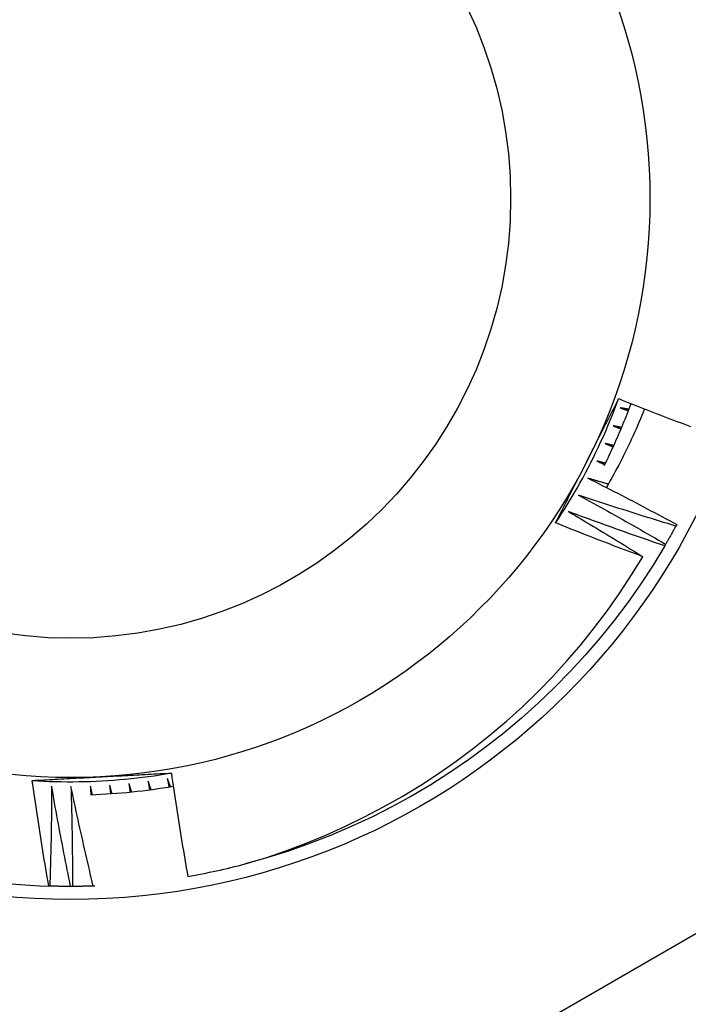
# Model space of a CAD drawing. Header units: inches. Extents: x 32 to 80, y 14.9 to 43.2.
# Tile 34 of 63: x 46.899 to 47.05, y 40.448 to 40.671. Entities that reach past the tile are written whole.
import ezdxf

# ---------------------------------------------------------------- set-up
doc = ezdxf.new("R2010")
doc.units = ezdxf.units.IN
doc.header["$MEASUREMENT"] = 0
doc.layers.add('Visible Edges(ANSI)', color=7, linetype='Continuous', lineweight=25)
doc.layers.add('Visible Tangent Edges(ANSI)', color=7, linetype='Continuous', lineweight=25)

msp = doc.modelspace()

# ---------------------------------------------------------------- linework, layer by layer
at = {"layer": 'Visible Edges(ANSI)'}
for p, q in [((47.04782769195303, 40.55668761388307), (47.04763119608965, 40.55632362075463)), ((47.04532802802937, 40.55222029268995), (47.04511965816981, 40.55186296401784)), ((46.90615265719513, 40.47494033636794), (46.90591787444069, 40.47494766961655)), ((46.91127126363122, 40.47486879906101), (46.91085762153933, 40.4748683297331)), ((46.91630240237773, 40.47496271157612), (46.9159760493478, 40.4749516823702))]:
    msp.add_line(p, q, dxfattribs=at)
at = {"layer": 'Visible Edges(ANSI)', "flags": 128}
for points in [[(47.02046021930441, 40.55705427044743), (47.02118550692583, 40.55815169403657), (47.02189974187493, 40.55925634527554), (47.02260290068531, 40.56036810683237), (47.02329490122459, 40.5614868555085), (47.02397570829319, 40.56261246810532), (47.0246452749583, 40.56374482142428), (47.02530353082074, 40.56488380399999), (47.02595042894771, 40.56602928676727), (47.02658593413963, 40.56718115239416), (47.02720997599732, 40.56833927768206), (47.02782250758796, 40.56950354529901), (47.02842348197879, 40.57067383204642), (47.02901284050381, 40.57185002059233), (47.02959053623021, 40.57303198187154), (47.03015649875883, 40.57421960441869), (47.03071070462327, 40.5754127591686), (47.03125308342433, 40.57661132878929), (47.03178359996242, 40.57781519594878), (47.03230217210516, 40.5790242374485), (47.03280877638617, 40.58023833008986), (47.03330334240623, 40.58145735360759), (47.03378583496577, 40.58268118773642), (47.03425618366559, 40.58390971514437), (47.03471435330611, 40.58514280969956)], [(47.02755747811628, 40.57101891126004), (47.02785780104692, 40.57160919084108), (47.02815798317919, 40.57219919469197), (47.02845802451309, 40.57278894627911), (47.02875791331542, 40.5733784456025), (47.02905767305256, 40.57396770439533), (47.02935729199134, 40.574556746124), (47.02965675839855, 40.57514556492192), (47.02995609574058, 40.57573418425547), (47.03025530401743, 40.57632260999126), (47.03055435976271, 40.57691085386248), (47.03085329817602, 40.57749892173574), (47.03115208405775, 40.57808683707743), (47.0314507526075, 40.57867459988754), (47.03174928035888, 40.57926222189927), (47.0320476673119, 40.57984972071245), (47.03234593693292, 40.58043710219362), (47.03264406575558, 40.58102437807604), (47.03294207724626, 40.58161156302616), (47.03323994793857, 40.5821986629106), (47.0335376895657, 40.58278569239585), (47.03383531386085, 40.58337266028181), (47.03413280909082, 40.58395957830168), (47.03443017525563, 40.58454645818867), (47.03472742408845, 40.58513330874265)], [(47.03472742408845, 40.58513330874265), (47.03549711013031, 40.58482467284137), (47.03626713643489, 40.58451690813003), (47.03703747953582, 40.58421001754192), (47.03780817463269, 40.58390399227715), (47.03857918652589, 40.58359884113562), (47.03935053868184, 40.58329456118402), (47.04012221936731, 40.58299114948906), (47.04089422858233, 40.58268861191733), (47.04166656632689, 40.58238694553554), (47.04243923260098, 40.58208614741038), (47.04321222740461, 40.58178622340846), (47.04398555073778, 40.58148717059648), (47.04475920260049, 40.58118898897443), (47.04553318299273, 40.58089168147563), (47.04630748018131, 40.58059524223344), (47.04708210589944, 40.5802996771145), (47.0478570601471, 40.58000498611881), (47.04863233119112, 40.57971116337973), (47.04940793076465, 40.5794182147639), (47.05018385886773, 40.5791261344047), (47.05096011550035, 40.57883492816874)], [(47.03147820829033, 40.57004978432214), (47.03176074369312, 40.57061785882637), (47.03204059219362, 40.57118725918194), (47.03231776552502, 40.57175796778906), (47.03259224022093, 40.57232997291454), (47.03286402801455, 40.57290326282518), (47.03313311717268, 40.57347782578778), (47.03339949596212, 40.57405365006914), (47.03366315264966, 40.57463071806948), (47.03392411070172, 40.57520901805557), (47.03418233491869, 40.57578854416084), (47.03443782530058, 40.57636927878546), (47.03469058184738, 40.57695121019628), (47.0349406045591, 40.57753432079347), (47.03518788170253, 40.57811860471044), (47.03543240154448, 40.5787040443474), (47.03567416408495, 40.57929062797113), (47.03591316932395, 40.57987834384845), (47.03614939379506, 40.58046717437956), (47.03638286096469, 40.58105710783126), (47.03661353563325, 40.58164814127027), (47.03684144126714, 40.58224024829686), (47.03706654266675, 40.58283342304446), (47.03728886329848, 40.58342764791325), (47.03750837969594, 40.58402291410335)], [(47.04055956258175, 40.58281963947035), (47.04025243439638, 40.58205702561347), (47.03994073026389, 40.58129617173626), (47.03962446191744, 40.5805370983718), (47.03930364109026, 40.57977982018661), (47.03897826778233, 40.57902437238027), (47.03864834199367, 40.57827076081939), (47.03831386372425, 40.57751901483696), (47.0379748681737, 40.57676915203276), (47.03763133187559, 40.57602119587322), (47.03728326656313, 40.57527516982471), (47.03693068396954, 40.57453108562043), (47.03657359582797, 40.57378897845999), (47.03621200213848, 40.57304885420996), (47.03584589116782, 40.57231074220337), (47.03547529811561, 40.57157466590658), (47.03510021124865, 40.57084063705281), (47.03472064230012, 40.57010868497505), (47.03433660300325, 40.5693788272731), (47.03394808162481, 40.56865108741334), (47.03355510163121, 40.56792548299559), (47.03315768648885, 40.56720209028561), (47.03275601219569, 40.56648123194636), (47.03235013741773, 40.56576297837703), (47.03194005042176, 40.56504735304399)], [(47.03506553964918, 40.58305257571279), (47.03514227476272, 40.5830259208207), (47.03521899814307, 40.58299925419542), (47.03529573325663, 40.58297257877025), (47.03537245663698, 40.58294589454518), (47.03544916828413, 40.5829192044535), (47.03552589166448, 40.58289250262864), (47.03560260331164, 40.58286579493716), (47.03567932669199, 40.58283907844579), (47.03575603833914, 40.58281235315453), (47.0358327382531, 40.58278561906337), (47.03590944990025, 40.5827588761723), (47.03598614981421, 40.58273212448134), (47.03606284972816, 40.58270536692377), (47.03613954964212, 40.58267859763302), (47.03621623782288, 40.58265182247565), (47.03629292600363, 40.5826250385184), (47.0363696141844, 40.58259824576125), (47.03644630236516, 40.58257144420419), (47.03652299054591, 40.58254463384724), (47.03659966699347, 40.58251781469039), (47.03667634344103, 40.58249098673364), (47.03675301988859, 40.58246415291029), (47.03682968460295, 40.58243730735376), (47.03690636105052, 40.58241045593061)], [(47.03703100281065, 40.5827391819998), (47.03694909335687, 40.58275213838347), (47.0368671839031, 40.58276510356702), (47.03678528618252, 40.58277807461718), (47.03670337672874, 40.58279105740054), (47.03662147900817, 40.58280404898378), (47.03653958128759, 40.58281704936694), (47.03645767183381, 40.58283005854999), (47.03637577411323, 40.58284307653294), (47.03629387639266, 40.58285610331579), (47.03621197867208, 40.58286913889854), (47.03613008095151, 40.58288218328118), (47.03604819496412, 40.58289523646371), (47.03596629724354, 40.58290829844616), (47.03588439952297, 40.5829213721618), (47.03580251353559, 40.58293445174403), (47.03572062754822, 40.58294754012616), (47.03563872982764, 40.5829606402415), (47.03555684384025, 40.58297374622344), (47.03547495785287, 40.58298686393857), (47.0353930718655, 40.58299998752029), (47.03531118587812, 40.58301312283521), (47.03522929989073, 40.58302626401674), (47.03514742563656, 40.58303941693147), (47.03506553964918, 40.58305257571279)], [(47.03344055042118, 40.57899102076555), (47.03351635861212, 40.57896185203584), (47.03359217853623, 40.57893267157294), (47.03366798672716, 40.57890348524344), (47.03374378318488, 40.57887429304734), (47.03381959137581, 40.57884508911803), (47.03389538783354, 40.57881587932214), (47.03397118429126, 40.57878666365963), (47.03404696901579, 40.57875743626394), (47.03412276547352, 40.57872819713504), (47.03419855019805, 40.57869895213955), (47.03427433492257, 40.57866970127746), (47.0343501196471, 40.57864043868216), (47.03442589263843, 40.57861117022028), (47.03450166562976, 40.5785818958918), (47.03457743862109, 40.57855260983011), (47.03465319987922, 40.57852331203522), (47.03472897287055, 40.57849400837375), (47.03480473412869, 40.57846469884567), (47.03488049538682, 40.57843537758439), (47.03495624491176, 40.57840605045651), (47.03503199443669, 40.57837671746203), (47.03510774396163, 40.57834737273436), (47.03518349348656, 40.57831802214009), (47.0352592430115, 40.57828865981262)], [(47.0353946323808, 40.57861310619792), (47.03531319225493, 40.57862874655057), (47.03523176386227, 40.57864439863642), (47.0351503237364, 40.57866006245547), (47.03506889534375, 40.57867573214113), (47.03498746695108, 40.57869141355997), (47.03490603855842, 40.57870710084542), (47.03482461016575, 40.57872279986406), (47.03474318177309, 40.5787385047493), (47.03466175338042, 40.57875422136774), (47.03458033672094, 40.57876994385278), (47.03449890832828, 40.57878567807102), (47.03441749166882, 40.57880142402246), (47.03433607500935, 40.57881716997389), (47.03425465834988, 40.57883293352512), (47.0341732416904, 40.57884870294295), (47.03409182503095, 40.57886447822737), (47.03401040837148, 40.578880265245), (47.03392899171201, 40.57889605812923), (47.03384758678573, 40.57891186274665), (47.03376617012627, 40.57892767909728), (47.0336847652, 40.57894350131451), (47.03360336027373, 40.57895932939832), (47.03352195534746, 40.57897516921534), (47.03344055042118, 40.57899102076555)], [(47.03168276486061, 40.57498514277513), (47.03175757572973, 40.57495349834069), (47.03183238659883, 40.57492183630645), (47.03190718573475, 40.57489017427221), (47.03198199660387, 40.57485850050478), (47.03205679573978, 40.57482682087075), (47.03213159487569, 40.57479512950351), (47.03220638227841, 40.57476343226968), (47.03228116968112, 40.57473172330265), (47.03235595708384, 40.57470001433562), (47.03243074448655, 40.5746682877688), (47.03250552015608, 40.57463655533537), (47.03258029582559, 40.57460481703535), (47.03265507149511, 40.57457307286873), (47.03272983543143, 40.57454131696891), (47.03280459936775, 40.57450954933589), (47.03287936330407, 40.57447778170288), (47.03295412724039, 40.57444599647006), (47.03302887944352, 40.57441421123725), (47.03310363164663, 40.57438241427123), (47.03317838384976, 40.57435060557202), (47.03325313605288, 40.57431879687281), (47.03332787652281, 40.57428697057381), (47.03340261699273, 40.5742551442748), (47.03347734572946, 40.5742233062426)], [(47.03362335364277, 40.57454311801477), (47.0335424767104, 40.57456143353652), (47.03346159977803, 40.57457976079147), (47.03338072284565, 40.57459809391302), (47.03329984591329, 40.57461643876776), (47.03321898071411, 40.57463478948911), (47.03313811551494, 40.57465314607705), (47.03305725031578, 40.57467151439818), (47.0329763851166, 40.57468989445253), (47.03289551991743, 40.57470828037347), (47.03281465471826, 40.5747266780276), (47.03273378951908, 40.57474508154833), (47.03265293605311, 40.57476349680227), (47.03257208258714, 40.5747819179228), (47.03249122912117, 40.57480035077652), (47.03241037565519, 40.57481878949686), (47.03232952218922, 40.57483723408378), (47.03224866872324, 40.57485569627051), (47.03216781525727, 40.57487415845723), (47.03208697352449, 40.57489263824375), (47.03200613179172, 40.57491111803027), (47.03192527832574, 40.57492960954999), (47.03184443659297, 40.57494811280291), (47.03176360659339, 40.57496662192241), (47.03168276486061, 40.57498514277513)], [(47.02046284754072, 40.55705264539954), (47.02075696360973, 40.55763335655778), (47.02105119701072, 40.55821408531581), (47.02134555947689, 40.55879483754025), (47.02164002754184, 40.55937562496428), (47.02193463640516, 40.55995645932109), (47.02222935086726, 40.56053736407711), (47.02252420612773, 40.56111833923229), (47.02281917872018, 40.56169940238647), (47.02311428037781, 40.56228057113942), (47.02340952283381, 40.56286185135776), (47.02370489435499, 40.56344326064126), (47.02400039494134, 40.56402480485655), (47.02429602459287, 40.56460650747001), (47.02459180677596, 40.56518836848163), (47.02488771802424, 40.56577041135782), (47.02518377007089, 40.56635264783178), (47.0254799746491, 40.56693508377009), (47.0257763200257, 40.56751773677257), (47.02607280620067, 40.5681006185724), (47.02636943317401, 40.5686837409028), (47.02666622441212, 40.56926712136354), (47.0269631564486, 40.56985076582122), (47.02726024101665, 40.57043469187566), (47.02755747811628, 40.57101891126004)], [(47.02979408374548, 40.5710392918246), (47.0298678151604, 40.57100520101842), (47.02994153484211, 40.57097109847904), (47.03001526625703, 40.57093699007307), (47.03008898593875, 40.57090286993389), (47.03016269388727, 40.57086874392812), (47.03023641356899, 40.57083461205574), (47.0303101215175, 40.57080046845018), (47.03038382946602, 40.57076631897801), (47.03045752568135, 40.57073215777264), (47.03053122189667, 40.57069799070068), (47.03060491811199, 40.57066381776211), (47.03067861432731, 40.57062963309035), (47.03075229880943, 40.57059544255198), (47.03082598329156, 40.57056124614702), (47.03089965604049, 40.57052703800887), (47.03097334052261, 40.57049281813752), (47.03104701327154, 40.57045859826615), (47.03112068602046, 40.57042436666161), (47.03119434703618, 40.57039012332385), (47.03126800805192, 40.57035587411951), (47.03134166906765, 40.57032161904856), (47.03141531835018, 40.570287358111), (47.03148896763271, 40.57025308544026), (47.03156261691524, 40.57021880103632)], [(47.03171906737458, 40.57053363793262), (47.03163883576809, 40.57055460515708), (47.03155860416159, 40.57057558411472), (47.0314783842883, 40.57059656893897), (47.03139815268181, 40.57061756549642), (47.03131793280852, 40.57063856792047), (47.03123771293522, 40.57065957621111), (47.03115749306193, 40.57068059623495), (47.03107728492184, 40.57070162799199), (47.03099706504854, 40.57072266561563), (47.03091685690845, 40.57074371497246), (47.03083663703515, 40.5707647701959), (47.03075642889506, 40.57078583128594), (47.03067623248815, 40.57080690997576), (47.03059602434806, 40.57082798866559), (47.03051581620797, 40.57084907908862), (47.03043561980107, 40.57087018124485), (47.03035542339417, 40.57089128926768), (47.03027522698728, 40.57091240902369), (47.03019503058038, 40.57093353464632), (47.03011483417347, 40.57095466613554), (47.03003463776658, 40.57097580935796), (47.02995445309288, 40.57099696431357), (47.02987426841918, 40.57101812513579), (47.02979408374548, 40.5710392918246)], [(47.02777654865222, 40.56715774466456), (47.02861805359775, 40.56673385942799), (47.02945904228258, 40.56630888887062), (47.03029951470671, 40.56588284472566), (47.03113945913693, 40.56545572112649), (47.03197887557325, 40.56502751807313), (47.03281777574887, 40.56459824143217), (47.03365615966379, 40.56416788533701), (47.0344940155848, 40.56373645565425), (47.03533134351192, 40.5633039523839), (47.03616814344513, 40.56287036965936), (47.03700441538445, 40.56243571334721), (47.03784015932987, 40.56199998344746), (47.03867538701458, 40.56156317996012), (47.03951007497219, 40.56112530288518), (47.04034423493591, 40.56068635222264), (47.04117786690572, 40.56024633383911), (47.04201095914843, 40.55980523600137), (47.04284352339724, 40.55936307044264), (47.04367555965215, 40.55891983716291), (47.04450705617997, 40.55847553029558), (47.04533802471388, 40.55803015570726), (47.0461684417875, 40.55758370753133), (47.04699834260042, 40.557136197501), (47.04782769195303, 40.55668761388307)], [(47.03236964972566, 40.56579726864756), (47.03217812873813, 40.5658533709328), (47.03198660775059, 40.56590953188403), (47.03179511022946, 40.56596573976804), (47.03160362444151, 40.56602199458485), (47.03141215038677, 40.56607830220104), (47.03122068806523, 40.56613466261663), (47.03102923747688, 40.566191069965), (47.03083779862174, 40.56624753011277), (47.03064637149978, 40.56630404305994), (47.03045495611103, 40.56636060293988), (47.03026356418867, 40.56641720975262), (47.03007217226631, 40.56647387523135), (47.02988080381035, 40.56653058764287), (47.02968943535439, 40.56658734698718), (47.02949809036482, 40.56664415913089), (47.02930675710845, 40.56670102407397), (47.02911543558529, 40.56675793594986), (47.02892412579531, 40.56681490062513), (47.02873282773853, 40.56687191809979), (47.02854155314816, 40.56692898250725), (47.02835027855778, 40.56698609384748), (47.02815902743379, 40.56704326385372), (47.02796778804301, 40.56710048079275), (47.02777654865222, 40.56715774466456)], [(47.02563236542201, 40.56334470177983), (47.02645946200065, 40.56289334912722), (47.027286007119, 40.56244092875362), (47.02811198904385, 40.56198745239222), (47.0289374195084, 40.56153291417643), (47.02976229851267, 40.56107731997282), (47.03058661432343, 40.56062066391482), (47.03141037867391, 40.56016294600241), (47.03223357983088, 40.55970417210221), (47.03305621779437, 40.55924434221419), (47.03387829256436, 40.55878345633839), (47.03469980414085, 40.55832150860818), (47.03552076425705, 40.55785851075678), (47.03634114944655, 40.55739445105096), (47.03716098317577, 40.55692934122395), (47.03798024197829, 40.55646317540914), (47.03879893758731, 40.55599595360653), (47.03961705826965, 40.55552767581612), (47.04043462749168, 40.5550583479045), (47.04125162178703, 40.55458796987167), (47.04206804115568, 40.55411653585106), (47.04288389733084, 40.55364405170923), (47.0436991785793, 40.55317051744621), (47.04451388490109, 40.55269592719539), (47.04532802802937, 40.55222029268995)], [(47.04763119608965, 40.55632362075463), (47.04671086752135, 40.55660277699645), (47.0457908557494, 40.55688308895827), (47.0448711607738, 40.55716457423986), (47.04395178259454, 40.55744722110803), (47.04303272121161, 40.55773103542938), (47.04211397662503, 40.55801601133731), (47.04119554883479, 40.55830215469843), (47.04027743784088, 40.55858946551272), (47.03935965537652, 40.55887793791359), (47.03844218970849, 40.55916757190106), (47.03752505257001, 40.5594583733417), (47.03660824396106, 40.55975034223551), (47.03569175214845, 40.56004347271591), (47.03477560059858, 40.56033776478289), (47.03385976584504, 40.56063322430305), (47.03294427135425, 40.56092984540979), (47.03202910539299, 40.56122762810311), (47.03111427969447, 40.56152657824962), (47.03019978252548, 40.5618266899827), (47.02928561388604, 40.56212796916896), (47.02837179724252, 40.56243040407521), (47.02745830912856, 40.56273400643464), (47.02654516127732, 40.56303877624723), (47.02563236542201, 40.56334470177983)], [(47.02336383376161, 40.55960429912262), (47.0240695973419, 40.55918852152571), (47.02477491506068, 40.55877195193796), (47.02547978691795, 40.55835460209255), (47.02618421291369, 40.55793646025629), (47.02688819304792, 40.55751753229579), (47.02759172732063, 40.55709781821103), (47.02829481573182, 40.55667731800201), (47.0289974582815, 40.55625603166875), (47.02969964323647, 40.55583395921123), (47.03040138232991, 40.55541110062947), (47.03110266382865, 40.55498746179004), (47.03180351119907, 40.55456303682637), (47.03250390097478, 40.55413782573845), (47.03320383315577, 40.55371183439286), (47.03390331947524, 40.55328505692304), (47.0346023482, 40.55285749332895), (47.03530093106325, 40.55242915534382), (47.03599905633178, 40.55200003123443), (47.0366967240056, 40.55157012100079), (47.0373939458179, 40.5511394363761), (47.03809069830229, 40.55070796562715), (47.03878700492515, 40.55027571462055), (47.03948285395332, 40.5498426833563), (47.04017825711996, 40.54940887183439)], [(47.04511965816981, 40.55186296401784), (47.04420902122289, 40.5521722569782), (47.04329873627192, 40.55248270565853), (47.04238880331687, 40.55279430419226), (47.04147922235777, 40.55310705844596), (47.04057000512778, 40.55342096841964), (47.03966112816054, 40.55373603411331), (47.03875261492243, 40.55405224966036), (47.03784446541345, 40.55436962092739), (47.03693666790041, 40.55468814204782), (47.0360292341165, 40.55500781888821), (47.03512216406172, 40.55532864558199), (47.03421545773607, 40.55565063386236), (47.03330911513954, 40.55597376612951), (47.03240314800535, 40.55629805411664), (47.0314975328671, 40.55662349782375), (47.03059230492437, 40.55695008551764), (47.02968742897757, 40.55727783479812), (47.0287829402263, 40.55760672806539), (47.02787881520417, 40.55793678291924), (47.02697506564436, 40.55826798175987), (47.02607169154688, 40.55860033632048), (47.02516869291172, 40.55893383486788), (47.0242660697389, 40.55926849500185), (47.02336383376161, 40.55960429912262)], [(47.04017825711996, 40.54940887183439), (47.03935266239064, 40.54971639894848), (47.03852741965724, 40.55002488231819), (47.03770254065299, 40.55033431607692), (47.03687801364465, 40.55064470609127), (47.03605383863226, 40.55095604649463), (47.03523002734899, 40.55126834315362), (47.03440656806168, 40.55158159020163), (47.03358347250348, 40.55189578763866), (47.03276072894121, 40.55221094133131), (47.03193834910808, 40.55252705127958), (47.03111632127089, 40.55284411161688), (47.03029465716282, 40.55316212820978), (47.02947334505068, 40.55348109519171), (47.02865239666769, 40.55380101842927), (47.02783181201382, 40.55412189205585), (47.02701157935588, 40.55444372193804), (47.02619171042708, 40.55476650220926), (47.0253722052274, 40.55509023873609), (47.02455306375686, 40.55541492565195), (47.02373429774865, 40.55574056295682), (47.02291588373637, 40.55606715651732), (47.02209783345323, 40.55639470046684), (47.0212801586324, 40.55672319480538), (47.02046284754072, 40.55705264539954)], [(47.04763119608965, 40.55632362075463), (47.04753771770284, 40.55615127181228), (47.04744401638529, 40.55597903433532), (47.04735010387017, 40.55580692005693), (47.0472559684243, 40.55563492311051), (47.04716162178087, 40.55546304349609), (47.04706706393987, 40.55529128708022), (47.04697228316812, 40.55511964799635), (47.04687727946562, 40.55494812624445), (47.04678206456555, 40.55477672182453), (47.04668663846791, 40.55460544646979), (47.04659098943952, 40.55443428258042), (47.04649512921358, 40.55426324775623), (47.04639905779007, 40.55409232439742), (47.04630276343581, 40.55392153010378), (47.04620625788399, 40.55375085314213), (47.04610952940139, 40.55358029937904), (47.04601260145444, 40.55340986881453), (47.04591543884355, 40.5532395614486), (47.04581807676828, 40.55306937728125), (47.04572049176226, 40.55289931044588), (47.04562269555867, 40.55272937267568), (47.04552468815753, 40.55255955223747), (47.04542646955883, 40.55238986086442), (47.04532802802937, 40.55222029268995)], [(47.04511965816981, 40.55186296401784), (47.04247952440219, 40.547514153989), (47.0396985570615, 40.54325402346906), (47.03677972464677, 40.53908714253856), (47.03372614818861, 40.53501796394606), (47.0305411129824, 40.53105084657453), (47.02722800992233, 40.52719003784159), (47.02379040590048, 40.52343966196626), (47.0202319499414, 40.51980374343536), (47.01655647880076, 40.51628616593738), (47.01276791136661, 40.51289068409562), (47.00887030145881, 40.50962095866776), (47.00486782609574, 40.50648046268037), (47.00076476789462, 40.5034725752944), (46.99656551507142, 40.50060051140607), (46.99227456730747, 40.49786733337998), (46.98789651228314, 40.49527598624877), (46.98343603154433, 40.49282922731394), (46.97889790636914, 40.49052967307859), (46.97428699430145, 40.48837979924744), (46.96960822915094, 40.48638190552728), (46.96486660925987, 40.4845381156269), (46.96006722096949, 40.48285041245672), (46.95521519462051, 40.48132059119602), (46.95031572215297, 40.47995030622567)], [(46.95031572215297, 40.47995030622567), (46.95494619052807, 40.48136804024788), (46.95952833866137, 40.48292871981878), (46.96405880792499, 40.48463121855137), (46.96853424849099, 40.48647437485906), (46.97295129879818, 40.48845702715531), (46.977306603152, 40.49057802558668), (46.98159681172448, 40.49283620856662), (46.98581856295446, 40.49523043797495), (46.98996831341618, 40.4977594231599), (46.99403461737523, 40.5004165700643), (46.99801028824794, 40.50319686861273), (47.00189260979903, 40.506097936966), (47.0056788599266, 40.50911739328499), (47.00936632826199, 40.51225283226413), (47.01295229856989, 40.51550188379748), (47.01643404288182, 40.51886215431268), (47.01980885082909, 40.52233125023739), (47.0230739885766, 40.52590678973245), (47.02622676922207, 40.52958639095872), (47.02926445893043, 40.53336766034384), (47.03218432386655, 40.53724821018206), (47.03498073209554, 40.54122135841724), (47.03764596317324, 40.54527607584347), (47.04017825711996, 40.54940887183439)], [(46.90217048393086, 40.49882215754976), (46.90348352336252, 40.49874275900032), (46.90479730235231, 40.49867653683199), (46.90611169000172, 40.49862346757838), (46.90742655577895, 40.49858355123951), (46.90874176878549, 40.49855676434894), (46.91005719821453, 40.49854308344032), (46.91137271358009, 40.49854250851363), (46.91268818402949, 40.49855500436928), (46.91400347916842, 40.49858058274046), (46.9153184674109, 40.49861920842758), (46.91663301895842, 40.49867086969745), (46.91794700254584, 40.49873555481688), (46.91926028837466, 40.49881325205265), (46.92057274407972, 40.49890393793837), (46.92188424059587, 40.49900760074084), (46.92319464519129, 40.49912422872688), (46.92450382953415, 40.49925379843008), (46.92581166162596, 40.49939629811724), (46.92711801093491, 40.49955171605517), (46.92842274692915, 40.49972002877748), (46.92972573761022, 40.49990123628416), (46.93102685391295, 40.50009530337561), (46.93232596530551, 40.50030223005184), (46.93362293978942, 40.50052199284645)], [(46.91781285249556, 40.49965807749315), (46.91847420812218, 40.49969312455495), (46.91913525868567, 40.49972817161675), (46.91979601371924, 40.49976320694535), (46.92045648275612, 40.49979823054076), (46.92111667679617, 40.49983327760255), (46.92177660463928, 40.49986831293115), (46.92243627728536, 40.49990337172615), (46.9230957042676, 40.49993845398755), (46.92375489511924, 40.49997354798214), (46.92441386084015, 40.50000866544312), (46.92507261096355, 40.5000438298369), (46.92573115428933, 40.50007901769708), (46.92638950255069, 40.50011425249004), (46.92704766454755, 40.50014953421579), (46.92770565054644, 40.50018486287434), (46.92836346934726, 40.50022025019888), (46.92902113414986, 40.50025569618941), (46.92967865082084, 40.50029121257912), (46.93033603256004, 40.50032679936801), (46.93099328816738, 40.5003624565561), (46.93165042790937, 40.50039818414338), (46.93230746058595, 40.50043400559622), (46.93296439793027, 40.50046992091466), (46.93362124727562, 40.50050591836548)], [(46.93362124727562, 40.50050591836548), (46.93376116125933, 40.49952966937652), (46.93390237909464, 40.49855361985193), (46.93404489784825, 40.49757776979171), (46.93418871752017, 40.49660214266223), (46.93433383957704, 40.49562671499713), (46.93448026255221, 40.49465149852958), (46.93462798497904, 40.49367650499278), (46.93477700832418, 40.49270171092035), (46.93492733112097, 40.49172713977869), (46.93507895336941, 40.49075277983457), (46.93523187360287, 40.48977864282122), (46.93538609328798, 40.48880471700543), (46.9355416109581, 40.48783101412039), (46.93569842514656, 40.48685752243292), (46.93585653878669, 40.4858842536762), (46.93601594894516, 40.48491120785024), (46.9361766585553, 40.48393837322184), (46.9363386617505, 40.48296574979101), (46.93650196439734, 40.48199336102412), (46.93666656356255, 40.48102118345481), (46.9368324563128, 40.48004922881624), (46.93699964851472, 40.47907749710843), (46.93716813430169, 40.47810598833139), (46.93733791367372, 40.47713471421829)], [(46.90217038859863, 40.49881908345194), (46.90282036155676, 40.49885471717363), (46.90347040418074, 40.49889026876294), (46.90412052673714, 40.49892572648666), (46.90477074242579, 40.4989610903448), (46.90542106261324, 40.49899638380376), (46.90607149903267, 40.49903159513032), (46.90672206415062, 40.49906673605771), (46.90737276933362, 40.4991018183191), (46.90802362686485, 40.49913683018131), (46.90867464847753, 40.49917178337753), (46.90932584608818, 40.49920668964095), (46.90997723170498, 40.49924156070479), (46.91062881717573, 40.49927637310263), (46.91128061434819, 40.49931116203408), (46.91193263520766, 40.49934590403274), (46.91258489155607, 40.49938063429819), (46.91323739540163, 40.49941534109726), (46.91389015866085, 40.49945002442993), (46.9145431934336, 40.4994846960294), (46.91519651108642, 40.49951936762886), (46.9158501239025, 40.49955403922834), (46.9165040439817, 40.49958871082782), (46.91715828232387, 40.49962338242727), (46.91781285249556, 40.49965807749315)], [(46.90591787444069, 40.47494766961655), (46.90574665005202, 40.47593978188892), (46.90557673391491, 40.47693214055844), (46.905408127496, 40.47792471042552), (46.90524083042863, 40.47891750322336), (46.90507484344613, 40.47991051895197), (46.90491016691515, 40.48090375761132), (46.9047468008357, 40.48189720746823), (46.90458474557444, 40.4828908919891), (46.90442400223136, 40.48388478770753), (46.90426457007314, 40.48487889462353), (46.90410644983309, 40.48587322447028), (46.90394964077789, 40.48686777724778), (46.9037941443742, 40.48786254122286), (46.90363996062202, 40.48885752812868), (46.903487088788, 40.48985272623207), (46.90333553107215, 40.49084813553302), (46.90318528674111, 40.49184376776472), (46.90303635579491, 40.49283961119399), (46.90288873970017, 40.49383566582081), (46.90274243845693, 40.4948319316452), (46.90259745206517, 40.49582840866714), (46.90245378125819, 40.49682508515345), (46.90231142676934, 40.49782198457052), (46.90217038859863, 40.49881908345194)], [(46.92403609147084, 40.49813875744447), (46.92404653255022, 40.49805819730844), (46.92405696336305, 40.4979776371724), (46.924067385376, 40.49789707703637), (46.92407780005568, 40.49781651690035), (46.92408820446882, 40.49773595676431), (46.92409860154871, 40.49765539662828), (46.92410898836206, 40.49757482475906), (46.9241193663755, 40.49749426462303), (46.9241297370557, 40.4974136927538), (46.92414009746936, 40.49733312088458), (46.9241504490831, 40.49725254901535), (46.9241607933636, 40.49717197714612), (46.92417112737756, 40.49709140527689), (46.92418145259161, 40.49701083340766), (46.92419177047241, 40.49693026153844), (46.92420207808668, 40.49684967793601), (46.92421237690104, 40.49676910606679), (46.92422266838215, 40.49668852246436), (46.92423294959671, 40.49660793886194), (46.92424322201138, 40.49652735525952), (46.9242534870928, 40.49644677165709), (46.92426374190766, 40.49636618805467), (46.92427398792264, 40.49628560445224), (46.92428422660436, 40.49620500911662)], [(46.92463400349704, 40.49624040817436), (46.92460899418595, 40.49631946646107), (46.9245839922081, 40.49639853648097), (46.92455899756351, 40.49647760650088), (46.92453401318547, 40.49655667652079), (46.92450903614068, 40.49663574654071), (46.92448406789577, 40.49671482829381), (46.92445910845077, 40.49679391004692), (46.92443415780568, 40.49687299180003), (46.92440921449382, 40.49695208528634), (46.92438428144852, 40.49703117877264), (46.92435935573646, 40.49711027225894), (46.92433443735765, 40.49718936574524), (46.9243095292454, 40.49726845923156), (46.92428462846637, 40.49734756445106), (46.92425973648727, 40.49742666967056), (46.92423485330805, 40.49750577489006), (46.92420997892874, 40.49758489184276), (46.92418511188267, 40.49766400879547), (46.92416025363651, 40.49774312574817), (46.92413540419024, 40.49782224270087), (46.92411056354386, 40.49790137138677), (46.92408573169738, 40.49798050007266), (46.92406090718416, 40.49805962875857), (46.92403609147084, 40.49813875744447)], [(46.92838147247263, 40.49864326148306), (46.92839455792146, 40.49856308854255), (46.9284076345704, 40.49848291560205), (46.92842070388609, 40.49840274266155), (46.92843376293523, 40.49832256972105), (46.92844681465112, 40.49824238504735), (46.92845985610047, 40.49816221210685), (46.92847289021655, 40.49808202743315), (46.92848591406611, 40.49800184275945), (46.9284989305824, 40.49792166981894), (46.92851193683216, 40.49784148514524), (46.92852493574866, 40.49776128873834), (46.92853792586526, 40.49768110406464), (46.92855090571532, 40.49760091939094), (46.92856387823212, 40.49752072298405), (46.92857684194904, 40.49744053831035), (46.92858979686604, 40.49736034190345), (46.92860274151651, 40.49728014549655), (46.92861567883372, 40.49719994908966), (46.92862860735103, 40.49711974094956), (46.92864152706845, 40.49703954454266), (46.92865443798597, 40.49695934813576), (46.92866734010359, 40.49687913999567), (46.92868023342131, 40.49679893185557), (46.92869311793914, 40.49671872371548)], [(46.92904154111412, 40.49676560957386), (46.92901394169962, 40.49684379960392), (46.92898635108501, 40.4969220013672), (46.92895876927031, 40.49700021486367), (46.92893119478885, 40.49707841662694), (46.9289036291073, 40.49715663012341), (46.92887607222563, 40.49723484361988), (46.92884852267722, 40.49731305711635), (46.9288209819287, 40.49739128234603), (46.92879344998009, 40.49746950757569), (46.92876592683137, 40.49754773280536), (46.9287384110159, 40.49762595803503), (46.92871090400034, 40.4977041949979), (46.92868340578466, 40.49778243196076), (46.92865591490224, 40.49786066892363), (46.92862843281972, 40.4979389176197), (46.92860095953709, 40.49801716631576), (46.92857349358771, 40.49809541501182), (46.92854603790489, 40.49817366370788), (46.92851858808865, 40.49825192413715), (46.92849114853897, 40.49833018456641), (46.92846371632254, 40.49840844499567), (46.92843629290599, 40.49848671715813), (46.92840887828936, 40.4985649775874), (46.92838147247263, 40.49864326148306)], [(46.93270789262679, 40.49929049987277), (46.93272361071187, 40.49921080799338), (46.93273931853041, 40.49913110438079), (46.9327550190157, 40.49905141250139), (46.9327707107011, 40.4989717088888), (46.9327863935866, 40.49889200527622), (46.93280206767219, 40.49881230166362), (46.93281773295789, 40.49873258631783), (46.9328333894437, 40.49865288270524), (46.9328490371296, 40.49857316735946), (46.93286467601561, 40.49849345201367), (46.93288030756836, 40.49841373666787), (46.93289592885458, 40.49833402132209), (46.93291154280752, 40.4982543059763), (46.93292714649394, 40.49817457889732), (46.93294274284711, 40.49809486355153), (46.93295832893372, 40.49801513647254), (46.93297390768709, 40.49793540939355), (46.93298947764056, 40.49785568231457), (46.93300503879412, 40.49777595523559), (46.9330205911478, 40.4976962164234), (46.93303613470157, 40.49761648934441), (46.93305166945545, 40.49753675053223), (46.93306719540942, 40.49745701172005), (46.93308271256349, 40.49737727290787)], [(46.93342940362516, 40.49743559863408), (46.93339924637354, 40.49751283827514), (46.93336909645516, 40.49759008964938), (46.93333895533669, 40.49766734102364), (46.93330882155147, 40.49774460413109), (46.93327869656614, 40.49782186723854), (46.93324858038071, 40.49789913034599), (46.93321847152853, 40.49797639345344), (46.93318837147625, 40.49805366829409), (46.93315828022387, 40.49813094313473), (46.93312819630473, 40.49820821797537), (46.93309812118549, 40.49828550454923), (46.93306805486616, 40.49836279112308), (46.93303799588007, 40.49844007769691), (46.93300794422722, 40.49851737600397), (46.93297790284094, 40.498594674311), (46.93294786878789, 40.49867197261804), (46.9329178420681, 40.49874927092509), (46.9328878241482, 40.49882658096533), (46.9328578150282, 40.49890389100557), (46.9328278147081, 40.49898121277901), (46.93279782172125, 40.49905852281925), (46.9327678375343, 40.49913584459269), (46.93273786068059, 40.49921317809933), (46.93270789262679, 40.49929049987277)], [(46.90655935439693, 40.49755684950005), (46.90655617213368, 40.49661461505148), (46.90655179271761, 40.49567235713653), (46.90654621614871, 40.49473009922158), (46.90653944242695, 40.49378781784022), (46.90653147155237, 40.49284551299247), (46.90652230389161, 40.49190320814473), (46.906511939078, 40.49096087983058), (46.90650037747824, 40.49001853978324), (46.90648761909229, 40.4890761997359), (46.9064736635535, 40.48813383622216), (46.90645851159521, 40.48719147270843), (46.90644216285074, 40.48624909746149), (46.90642461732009, 40.48530672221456), (46.90640587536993, 40.48436433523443), (46.90638593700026, 40.4834219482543), (46.90636480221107, 40.48247954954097), (46.90634247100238, 40.48153715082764), (46.90631894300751, 40.48059474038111), (46.90629421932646, 40.47965234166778), (46.90626829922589, 40.47870994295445), (46.90624118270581, 40.47776753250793), (46.90621287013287, 40.47682513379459), (46.90618336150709, 40.47588273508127), (46.90615265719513, 40.47494033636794)], [(46.91085762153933, 40.4748683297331), (46.91066498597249, 40.47581056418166), (46.91047352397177, 40.47675308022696), (46.91028323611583, 40.47769587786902), (46.91009412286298, 40.47863894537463), (46.90990618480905, 40.47958229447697), (46.90971942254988, 40.48052592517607), (46.90953383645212, 40.48146981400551), (46.90934942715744, 40.48241399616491), (46.90916619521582, 40.48335843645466), (46.90898414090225, 40.48430314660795), (46.90880326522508, 40.48524812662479), (46.90862356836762, 40.48619337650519), (46.90844505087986, 40.48713889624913), (46.90826771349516, 40.48808468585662), (46.9080915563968, 40.48903072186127), (46.90791658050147, 40.48997703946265), (46.90774278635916, 40.4909236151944), (46.90757017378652, 40.4918704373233), (46.90739874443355, 40.49281752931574), (46.90722849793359, 40.49376487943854), (46.90705943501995, 40.49471248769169), (46.90689155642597, 40.49566035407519), (46.90672486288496, 40.49660847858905), (46.90655935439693, 40.49755684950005)], [(46.91093335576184, 40.49748643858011), (46.91096118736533, 40.49654461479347), (46.91098782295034, 40.49560273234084), (46.9110132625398, 40.49466079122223), (46.9110375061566, 40.49371879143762), (46.9110605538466, 40.49277674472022), (46.91108240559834, 40.49183463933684), (46.91110306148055, 40.49089248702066), (46.91112252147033, 40.48995028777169), (46.91114078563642, 40.48900802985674), (46.91115785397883, 40.48806572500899), (46.91117372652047, 40.48712337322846), (46.91118840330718, 40.48618096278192), (46.91120188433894, 40.4852385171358), (46.91121416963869, 40.4842960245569), (46.91122525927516, 40.48335348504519), (46.91123515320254, 40.48241091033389), (46.91124385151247, 40.48146828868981), (46.91125135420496, 40.48052562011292), (46.91125766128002, 40.47958291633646), (46.91126277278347, 40.47864016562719), (46.91126668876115, 40.47769737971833), (46.91126940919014, 40.47675455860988), (46.91127093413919, 40.47581170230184), (46.91127126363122, 40.47486879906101)], [(46.9159760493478, 40.4749516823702), (46.91575250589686, 40.47588706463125), (46.91553012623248, 40.47682277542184), (46.9153089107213, 40.47775879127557), (46.91508886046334, 40.47869513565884), (46.91486997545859, 40.47963178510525), (46.91465225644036, 40.480568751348), (46.91443570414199, 40.4815060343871), (46.91422031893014, 40.48244362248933), (46.91400610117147, 40.48338152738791), (46.9137930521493, 40.48431972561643), (46.91358117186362, 40.48525825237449), (46.91337046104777, 40.48619707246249), (46.91316092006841, 40.48713619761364), (46.91295254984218, 40.48807563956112), (46.91274535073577, 40.48901537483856), (46.91253932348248, 40.48995541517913), (46.91233446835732, 40.49089574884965), (46.91213078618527, 40.49183638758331), (46.91192827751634, 40.49277731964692), (46.91172694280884, 40.49371855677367), (46.91152678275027, 40.49466008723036), (46.91132779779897, 40.495601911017), (46.9111299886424, 40.49654402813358), (46.91093335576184, 40.49748643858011)], [(46.91530730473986, 40.49756004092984), (46.91531242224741, 40.49747896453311), (46.91531753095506, 40.49739789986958), (46.91532263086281, 40.49731682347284), (46.915327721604, 40.49723575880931), (46.91533280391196, 40.49715468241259), (46.91533787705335, 40.49707360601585), (46.91534294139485, 40.49699252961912), (46.91534799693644, 40.49691145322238), (46.91535304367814, 40.49683037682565), (46.91535808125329, 40.49674930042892), (46.91536311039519, 40.49666822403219), (46.91536813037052, 40.49658714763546), (46.91537314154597, 40.49650607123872), (46.91537814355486, 40.49642499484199), (46.9153831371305, 40.49634390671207), (46.91538812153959, 40.49626283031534), (46.91539309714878, 40.4961817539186), (46.91539806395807, 40.49610066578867), (46.91540302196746, 40.49601958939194), (46.91540797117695, 40.49593850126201), (46.91541291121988, 40.49585741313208), (46.91541784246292, 40.49577632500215), (46.91542276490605, 40.49569524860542), (46.91542767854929, 40.49561416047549)], [(46.91577902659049, 40.49562645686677), (46.91575927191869, 40.4957069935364), (46.9157395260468, 40.49578753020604), (46.91571978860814, 40.49586807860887), (46.91570005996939, 40.4959486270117), (46.91568034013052, 40.49602917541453), (46.9156606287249, 40.49610972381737), (46.91564092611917, 40.4961902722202), (46.91562123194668, 40.49627083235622), (46.91560154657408, 40.49635138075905), (46.91558187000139, 40.49643194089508), (46.91556220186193, 40.49651250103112), (46.91554254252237, 40.49659307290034), (46.91552289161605, 40.49667363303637), (46.91550324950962, 40.4967542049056), (46.91548361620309, 40.49683477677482), (46.9154639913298, 40.49691534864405), (46.91544437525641, 40.49699593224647), (46.91542476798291, 40.4970765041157), (46.91540516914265, 40.49715708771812), (46.91538557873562, 40.49723767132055), (46.91536599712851, 40.49731826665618), (46.91534642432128, 40.4973988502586), (46.91532686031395, 40.49747944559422), (46.91530730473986, 40.49756004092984)], [(46.91967646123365, 40.49777755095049), (46.91968424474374, 40.49769669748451), (46.9196920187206, 40.49761584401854), (46.91969978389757, 40.49753497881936), (46.91970754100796, 40.49745411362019), (46.91971528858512, 40.49737326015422), (46.91972302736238, 40.49729239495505), (46.91973075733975, 40.49721152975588), (46.91973847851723, 40.4971306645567), (46.91974619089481, 40.49704979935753), (46.91975389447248, 40.49696893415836), (46.91976158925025, 40.49688806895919), (46.91976927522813, 40.49680719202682), (46.91977695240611, 40.49672632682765), (46.91978462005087, 40.49664544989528), (46.91979227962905, 40.49656458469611), (46.919799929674, 40.49648370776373), (46.91980757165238, 40.49640284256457), (46.91981520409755, 40.49632196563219), (46.91982282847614, 40.49624108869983), (46.9198304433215, 40.49616021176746), (46.9198380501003, 40.49607933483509), (46.91984564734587, 40.49599845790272), (46.91985323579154, 40.49591756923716), (46.91986081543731, 40.49583669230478)], [(46.92021156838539, 40.49586054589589), (46.92018917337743, 40.49594039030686), (46.92016678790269, 40.49602023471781), (46.92014440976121, 40.49610009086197), (46.92012204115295, 40.49617993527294), (46.92009968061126, 40.49625979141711), (46.92007732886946, 40.49633964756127), (46.92005498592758, 40.49641951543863), (46.92003265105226, 40.49649937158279), (46.92001032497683, 40.49657923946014), (46.91998800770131, 40.4966591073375), (46.91996569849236, 40.49673897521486), (46.91994339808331, 40.49681885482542), (46.91992110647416, 40.49689873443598), (46.91989882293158, 40.49697861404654), (46.9198765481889, 40.4970584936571), (46.91985428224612, 40.49713837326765), (46.91983202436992, 40.49721826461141), (46.9198097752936, 40.49729815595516), (46.91978753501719, 40.49737804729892), (46.91976530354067, 40.49745795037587), (46.91974308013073, 40.49753784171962), (46.91972086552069, 40.49761774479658), (46.91969865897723, 40.49769764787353), (46.91967646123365, 40.49777755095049)], [(46.91085762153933, 40.4748683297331), (46.91066155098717, 40.47486848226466), (46.91046548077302, 40.47486889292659), (46.91026941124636, 40.47486953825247), (46.91007334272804, 40.4748704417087), (46.90987727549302, 40.47487159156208), (46.90968120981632, 40.47487297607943), (46.9094851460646, 40.47487461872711), (46.90928908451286, 40.47487650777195), (46.90909302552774, 40.47487864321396), (46.90889696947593, 40.47488102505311), (46.90870091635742, 40.4748836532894), (46.90850486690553, 40.47488653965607), (46.90830882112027, 40.47488966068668), (46.90811277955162, 40.47489302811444), (46.90791674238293, 40.47489665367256), (46.90772070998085, 40.47490051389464), (46.90752468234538, 40.47490463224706), (46.90732866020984, 40.47490898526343), (46.9071326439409, 40.47491359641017), (46.9069366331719, 40.47491845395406), (46.90674062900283, 40.47492355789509), (46.90654463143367, 40.47492889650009), (46.90634864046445, 40.47493449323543), (46.90615265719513, 40.47494033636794)], [(46.9159760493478, 40.4749516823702), (46.91578007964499, 40.47494538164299), (46.91558410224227, 40.47493933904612), (46.9153881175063, 40.47493354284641), (46.91519212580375, 40.47492798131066), (46.91499612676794, 40.47492267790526), (46.91480012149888, 40.47491762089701), (46.91460410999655, 40.47491279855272), (46.91440809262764, 40.47490823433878), (46.91421206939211, 40.47490391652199), (46.91401604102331, 40.47489984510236), (46.91382000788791, 40.47489602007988), (46.91362396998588, 40.47489244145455), (46.91342792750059, 40.47488912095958), (46.91323188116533, 40.47488603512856), (46.91303583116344, 40.47488319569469), (46.91283977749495, 40.47488061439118), (46.91264372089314, 40.47487826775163), (46.91244766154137, 40.47487617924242), (46.9122515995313, 40.47487432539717), (46.91205553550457, 40.47487272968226), (46.91185946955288, 40.47487138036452), (46.91166340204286, 40.47487026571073), (46.91146733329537, 40.47486940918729), (46.91127126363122, 40.47486879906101)]]:
    msp.add_lwpolyline(points, dxfattribs=at)
at = {"layer": 'Visible Edges(ANSI)'}
for centre, radius in [((46.91088487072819, 40.63038013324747), 0.3451589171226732), ((46.91088487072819, 40.63038013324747), 0.1584645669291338), ((46.9108848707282, 40.63038013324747), 0.1309055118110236)]:
    msp.add_circle(centre, radius, dxfattribs=at)
for centre, radius, start, end in [((46.91088487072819, 40.63038013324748), 0.1348425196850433, 271.8980376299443, 279.8921811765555), ((46.9108848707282, 40.63038013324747), 0.1555118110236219, 255.5999999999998, 268.1696803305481), ((46.91088487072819, 40.63038013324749), 0.1555118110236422, 279.7938140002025, 284.6880000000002)]:
    msp.add_arc(centre, radius, start, end, dxfattribs=at)
at = {"layer": 'Visible Tangent Edges(ANSI)'}
msp.add_line((47.12545179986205, 40.50649985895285), (46.91088487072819, 40.38261958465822), dxfattribs=at)
for centre, radius in [((46.91088487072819, 40.63038013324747), 0.3308444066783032), ((46.9108848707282, 40.63038013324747), 0.0994094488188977)]:
    msp.add_circle(centre, radius, dxfattribs=at)

doc.saveas('drawing.dxf')
